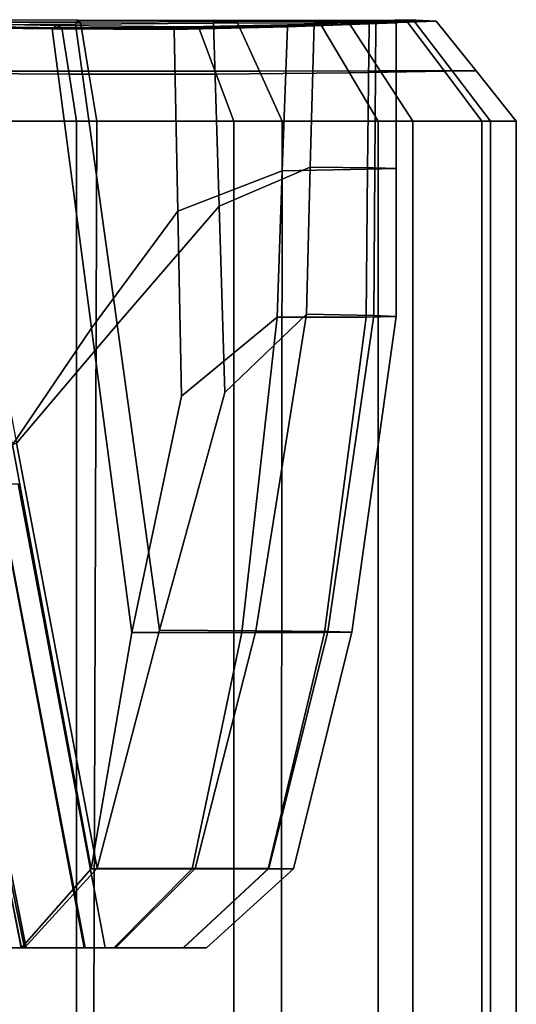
# Model space of a CAD drawing. Extents: x -0.97 to 0.97, y -3.2 to 2.94.
# Tile 13 of 44: x 0.56 to 0.86, y -1.91 to -1.3. Entities that reach past the tile are written whole.
import ezdxf

# ---------------------------------------------------------------- set-up
doc = ezdxf.new("R2010")
doc.units = 0

msp = doc.modelspace()

# ---------------------------------------------------------------- linework, layer by layer
for points in [[(0.59907, -1.33573, -0.18461), (0.48876, -1.33579, -0.18191), (0.49469, -1.30535, -0.15181), (0.5941, -1.30524, -0.15624)], [(0.59222, -1.30404, -0.1399), (0.5941, -1.30524, -0.15624), (0.49469, -1.30535, -0.15181), (0.49952, -1.30381, -0.13452)], [(0.59222, -1.30404, -0.1399), (0.49952, -1.30381, -0.13452), (0.50508, -1.30716, -0.11756), (0.59087, -1.30651, -0.12392)], [(0.59222, -1.30404, -0.1399), (0.59087, -1.30651, -0.12392), (0.67645, -1.30604, -0.04026), (0.68355, -1.3043, -0.0522)], [(0.59222, -1.30404, -0.1399), (0.68355, -1.3043, -0.0522), (0.69095, -1.30499, -0.06442), (0.5941, -1.30524, -0.15624)], [(0.59907, -1.33573, -0.18461), (0.5941, -1.30524, -0.15624), (0.69095, -1.30499, -0.06442), (0.7049, -1.3356, -0.08616)], [(0.74918, -1.30428, 0.14323), (0.68355, -1.3043, -0.0522), (0.67645, -1.30604, -0.04026), (0.7389, -1.3058, 0.15053)], [(0.74918, -1.30428, 0.14323), (0.75975, -1.3048, 0.13577), (0.69095, -1.30499, -0.06442), (0.68355, -1.3043, -0.0522)], [(0.77981, -1.3355, 0.12219), (0.7049, -1.3356, -0.08616), (0.69095, -1.30499, -0.06442), (0.75975, -1.3048, 0.13577)], [(0.73265, -1.30672, 0.85674), (0.78463, -1.30478, 0.706), (0.77293, -1.30631, 0.70304), (0.72236, -1.30823, 0.84947)], [(0.73265, -1.30672, 0.85674), (0.74319, -1.30722, 0.86419), (0.7967, -1.3053, 0.70905), (0.78463, -1.30478, 0.706)], [(0.74918, -1.30428, 0.14323), (0.7389, -1.3058, 0.15053), (0.77706, -1.3057, 0.37269), (0.78876, -1.30417, 0.36968)], [(0.76085, -1.33672, 0.87695), (0.81965, -1.33575, 0.71457), (0.7967, -1.3053, 0.70905), (0.74319, -1.30722, 0.86419)], [(0.74918, -1.30428, 0.14323), (0.78876, -1.30417, 0.36968), (0.80084, -1.30469, 0.36663), (0.75975, -1.3048, 0.13577)], [(0.77981, -1.3355, 0.12219), (0.75975, -1.3048, 0.13577), (0.80084, -1.30469, 0.36663), (0.82439, -1.33545, 0.36091)], [(0.80196, -1.30414, 0.55046), (0.78979, -1.30567, 0.55049), (0.77293, -1.30631, 0.70304), (0.78463, -1.30478, 0.706)], [(0.80196, -1.30414, 0.55046), (0.78876, -1.30417, 0.36968), (0.77706, -1.3057, 0.37269), (0.78979, -1.30567, 0.55049)], [(0.80196, -1.30414, 0.55046), (0.78463, -1.30478, 0.706), (0.7967, -1.3053, 0.70905), (0.81454, -1.30466, 0.55046)], [(0.80196, -1.30414, 0.55046), (0.81454, -1.30466, 0.55046), (0.80084, -1.30469, 0.36663), (0.78876, -1.30417, 0.36968)], [(0.83925, -1.33543, 0.55046), (0.81454, -1.30466, 0.55046), (0.7967, -1.3053, 0.70905), (0.81965, -1.33575, 0.71457)], [(0.83925, -1.33543, 0.55046), (0.82439, -1.33545, 0.36091), (0.80084, -1.30469, 0.36663), (0.81454, -1.30466, 0.55046)], [(0.58695, -1.33753, 1.08816), (0.58242, -1.30879, 1.06691), (0.49694, -1.30756, 1.09471), (0.49225, -1.3369, 1.11459)], [(0.57914, -1.30735, 1.05153), (0.49998, -1.3057, 1.07805), (0.49694, -1.30756, 1.09471), (0.58242, -1.30879, 1.06691)], [(0.57914, -1.30735, 1.05153), (0.57635, -1.30953, 1.03643), (0.50375, -1.30872, 1.06164), (0.49998, -1.3057, 1.07805)], [(0.6009, -1.49491, 1.03181), (0.55183, -1.5671, 1.05723), (0.50375, -1.30872, 1.06164), (0.57635, -1.30953, 1.03643)], [(0.61666, -1.49266, -0.11632), (0.59087, -1.30651, -0.12392), (0.50508, -1.30716, -0.11756), (0.55431, -1.56614, -0.10724)], [(0.57914, -1.30735, 1.05153), (0.65962, -1.30817, 0.97961), (0.65215, -1.30984, 0.9679), (0.57635, -1.30953, 1.03643)], [(0.6009, -1.49491, 1.03181), (0.57635, -1.30953, 1.03643), (0.65215, -1.30984, 0.9679), (0.65426, -1.42246, 0.96421)], [(0.57914, -1.30735, 1.05153), (0.58242, -1.30879, 1.06691), (0.66732, -1.3089, 0.99157), (0.65962, -1.30817, 0.97961)], [(0.58695, -1.33753, 1.08816), (0.67817, -1.33757, 1.01051), (0.66732, -1.3089, 0.99157), (0.58242, -1.30879, 1.06691)], [(0.61666, -1.49266, -0.11632), (0.67987, -1.41939, -0.03534), (0.67645, -1.30604, -0.04026), (0.59087, -1.30651, -0.12392)], [(0.73265, -1.30672, 0.85674), (0.72236, -1.30823, 0.84947), (0.65215, -1.30984, 0.9679), (0.65962, -1.30817, 0.97961)], [(0.71906, -1.39746, 0.84743), (0.65426, -1.42246, 0.96421), (0.65215, -1.30984, 0.9679), (0.72236, -1.30823, 0.84947)], [(0.73265, -1.30672, 0.85674), (0.65962, -1.30817, 0.97961), (0.66732, -1.3089, 0.99157), (0.74319, -1.30722, 0.86419)], [(0.76085, -1.33672, 0.87695), (0.74319, -1.30722, 0.86419), (0.66732, -1.3089, 0.99157), (0.67817, -1.33757, 1.01051)], [(0.73646, -1.39524, 0.15442), (0.7389, -1.3058, 0.15053), (0.67645, -1.30604, -0.04026), (0.67987, -1.41939, -0.03534)], [(0.71906, -1.39746, 0.84743), (0.72236, -1.30823, 0.84947), (0.77293, -1.30631, 0.70304), (0.77197, -1.39642, 0.70297)], [(0.73646, -1.39524, 0.15442), (0.77639, -1.3956, 0.37598), (0.77706, -1.3057, 0.37269), (0.7389, -1.3058, 0.15053)], [(0.78965, -1.3959, 0.55232), (0.77197, -1.39642, 0.70297), (0.77293, -1.30631, 0.70304), (0.78979, -1.30567, 0.55049)], [(0.78965, -1.3959, 0.55232), (0.78979, -1.30567, 0.55049), (0.77706, -1.3057, 0.37269), (0.77639, -1.3956, 0.37598)], [(0.59907, -1.33573, -0.18461), (0.60409, -1.36673, -0.21318), (0.4828, -1.36673, -0.21223), (0.48876, -1.33579, -0.18191)], [(0.59907, -1.33573, -0.18461), (0.7049, -1.3356, -0.08616), (0.71897, -1.36673, -0.10806), (0.60409, -1.36673, -0.21318)], [(0.77981, -1.3355, 0.12219), (0.80003, -1.36673, 0.10851), (0.71897, -1.36673, -0.10806), (0.7049, -1.3356, -0.08616)], [(0.76085, -1.33672, 0.87695), (0.77863, -1.36673, 0.8898), (0.84278, -1.36673, 0.72013), (0.81965, -1.33575, 0.71457)], [(0.77981, -1.3355, 0.12219), (0.82439, -1.33545, 0.36091), (0.84813, -1.36673, 0.35514), (0.80003, -1.36673, 0.10851)], [(0.83925, -1.33543, 0.55046), (0.81965, -1.33575, 0.71457), (0.84278, -1.36673, 0.72013), (0.86417, -1.36673, 0.55046)], [(0.83925, -1.33543, 0.55046), (0.86417, -1.36673, 0.55046), (0.84813, -1.36673, 0.35514), (0.82439, -1.33545, 0.36091)], [(0.58695, -1.33753, 1.08816), (0.49225, -1.3369, 1.11459), (0.48753, -1.36673, 1.13453), (0.59151, -1.36673, 1.10951)], [(0.58695, -1.33753, 1.08816), (0.59151, -1.36673, 1.10951), (0.68908, -1.36673, 1.02956), (0.67817, -1.33757, 1.01051)], [(0.76085, -1.33672, 0.87695), (0.67817, -1.33757, 1.01051), (0.68908, -1.36673, 1.02956), (0.77863, -1.36673, 0.8898)], [(0.6018, -2.04184, -0.21502), (0.47692, -2.04184, -0.21589), (0.4828, -1.36673, -0.21223), (0.60409, -1.36673, -0.21318)], [(0.59151, -2.04184, 1.10951), (0.59151, -1.36673, 1.10951), (0.48753, -1.36673, 1.13453), (0.48932, -2.03383, 1.1394)], [(0.59151, -2.04184, 1.10951), (0.68908, -2.04184, 1.02956), (0.68908, -1.36673, 1.02956), (0.59151, -1.36673, 1.10951)], [(0.6018, -2.04184, -0.21502), (0.60409, -1.36673, -0.21318), (0.71897, -1.36673, -0.10806), (0.7184, -2.04184, -0.10852)], [(0.77863, -2.04184, 0.8898), (0.77863, -1.36673, 0.8898), (0.68908, -1.36673, 1.02956), (0.68908, -2.04184, 1.02956)], [(0.80003, -2.04184, 0.10851), (0.7184, -2.04184, -0.10852), (0.71897, -1.36673, -0.10806), (0.80003, -1.36673, 0.10851)], [(0.77863, -2.04184, 0.8898), (0.84278, -2.04184, 0.72013), (0.84278, -1.36673, 0.72013), (0.77863, -1.36673, 0.8898)], [(0.80003, -2.04184, 0.10851), (0.80003, -1.36673, 0.10851), (0.84813, -1.36673, 0.35514), (0.84813, -2.04184, 0.35514)], [(0.86417, -2.04184, 0.55046), (0.86417, -1.36673, 0.55046), (0.84278, -1.36673, 0.72013), (0.84278, -2.04184, 0.72013)], [(0.86417, -2.04184, 0.55046), (0.84813, -2.04184, 0.35514), (0.84813, -1.36673, 0.35514), (0.86417, -1.36673, 0.55046)], [(0.73646, -1.39524, 0.15442), (0.67987, -1.41939, -0.03534), (0.68348, -1.53467, -0.03054), (0.73415, -1.48619, 0.15826)], [(0.71906, -1.39746, 0.84743), (0.77197, -1.39642, 0.70297), (0.77119, -1.48806, 0.70295), (0.71587, -1.48819, 0.84547)], [(0.73646, -1.39524, 0.15442), (0.73415, -1.48619, 0.15826), (0.77591, -1.48703, 0.37927), (0.77639, -1.3956, 0.37598)], [(0.78965, -1.3959, 0.55232), (0.78973, -1.48766, 0.55419), (0.77119, -1.48806, 0.70295), (0.77197, -1.39642, 0.70297)], [(0.78965, -1.3959, 0.55232), (0.77639, -1.3956, 0.37598), (0.77591, -1.48703, 0.37927), (0.78973, -1.48766, 0.55419)], [(0.71906, -1.39746, 0.84743), (0.71587, -1.48819, 0.84547), (0.65653, -1.537, 0.96065), (0.65426, -1.42246, 0.96421)], [(0.61666, -1.49266, -0.11632), (0.64293, -1.68197, -0.10886), (0.68348, -1.53467, -0.03054), (0.67987, -1.41939, -0.03534)], [(0.6009, -1.49491, 1.03181), (0.65426, -1.42246, 0.96421), (0.65653, -1.537, 0.96065), (0.62592, -1.68344, 1.02738)], [(0.69407, -1.68344, 0.87024), (0.62592, -1.68344, 1.02738), (0.65653, -1.537, 0.96065), (0.71587, -1.48819, 0.84547)], [(0.70265, -1.68244, 0.14135), (0.73415, -1.48619, 0.15826), (0.68348, -1.53467, -0.03054), (0.64293, -1.68197, -0.10886)], [(0.69407, -1.68344, 0.87024), (0.71587, -1.48819, 0.84547), (0.77119, -1.48806, 0.70295), (0.7452, -1.68338, 0.71219)], [(0.70265, -1.68244, 0.14135), (0.74742, -1.68286, 0.36919), (0.77591, -1.48703, 0.37927), (0.73415, -1.48619, 0.15826)], [(0.76229, -1.68318, 0.55232), (0.7452, -1.68338, 0.71219), (0.77119, -1.48806, 0.70295), (0.78973, -1.48766, 0.55419)], [(0.76229, -1.68318, 0.55232), (0.78973, -1.48766, 0.55419), (0.77591, -1.48703, 0.37927), (0.74742, -1.68286, 0.36919)], [(0.61666, -1.49266, -0.11632), (0.55431, -1.56614, -0.10724), (0.60428, -1.82952, -0.09702), (0.64293, -1.68197, -0.10886)], [(0.6009, -1.49491, 1.03181), (0.62592, -1.68344, 1.02738), (0.60067, -1.82988, 1.05303), (0.55183, -1.5671, 1.05723)], [(0.49989, -1.59136, 1.04744), (0.55183, -1.5671, 1.05723), (0.60067, -1.82988, 1.05303), (0.55742, -1.8787, 1.04497)], [(0.50027, -1.59094, -0.02683), (0.55933, -1.8787, -0.01538), (0.60428, -1.82952, -0.09702), (0.55431, -1.56614, -0.10724)], [(0.49989, -1.59136, 1.04744), (0.55742, -1.8787, 1.04497), (0.53124, -1.8787, 0.99055), (0.47348, -1.59155, 0.99118)], [(0.501, -1.59154, 0.8772), (0.47348, -1.59155, 0.99118), (0.53124, -1.8787, 0.99055), (0.55721, -1.8787, 0.87712)], [(0.50027, -1.59094, -0.02683), (0.47598, -1.5913, 0.09488), (0.5355, -1.8787, 0.10522), (0.55933, -1.8787, -0.01538)], [(0.50287, -1.59142, 0.22791), (0.56024, -1.8787, 0.23394), (0.5355, -1.8787, 0.10522), (0.47598, -1.5913, 0.09488)], [(0.501, -1.59154, 0.8772), (0.55721, -1.8787, 0.87712), (0.59624, -1.8787, 0.72399), (0.54185, -1.59145, 0.7241)], [(0.50287, -1.59142, 0.22791), (0.54224, -1.59142, 0.37789), (0.597, -1.8787, 0.37946), (0.56024, -1.8787, 0.23394)], [(0.55541, -1.59142, 0.55047), (0.54185, -1.59145, 0.7241), (0.59624, -1.8787, 0.72399), (0.60925, -1.8787, 0.55046)], [(0.55541, -1.59142, 0.55047), (0.60925, -1.8787, 0.55046), (0.597, -1.8787, 0.37946), (0.54224, -1.59142, 0.37789)], [(0.69407, -1.68344, 0.87024), (0.66333, -1.82988, 0.88658), (0.60067, -1.82988, 1.05303), (0.62592, -1.68344, 1.02738)], [(0.70265, -1.68244, 0.14135), (0.64293, -1.68197, -0.10886), (0.60428, -1.82952, -0.09702), (0.66516, -1.82963, 0.14235)], [(0.69407, -1.68344, 0.87024), (0.7452, -1.68338, 0.71219), (0.71033, -1.82987, 0.71944), (0.66333, -1.82988, 0.88658)], [(0.70265, -1.68244, 0.14135), (0.66516, -1.82963, 0.14235), (0.71081, -1.82974, 0.36418), (0.74742, -1.68286, 0.36919)], [(0.76229, -1.68318, 0.55232), (0.72601, -1.82982, 0.55093), (0.71033, -1.82987, 0.71944), (0.7452, -1.68338, 0.71219)], [(0.76229, -1.68318, 0.55232), (0.74742, -1.68286, 0.36919), (0.71081, -1.82974, 0.36418), (0.72601, -1.82982, 0.55093)], [(0.61473, -1.8787, 0.88607), (0.55742, -1.8787, 1.04497), (0.60067, -1.82988, 1.05303), (0.66333, -1.82988, 0.88658)], [(0.61569, -1.8787, 0.17919), (0.66516, -1.82963, 0.14235), (0.60428, -1.82952, -0.09702), (0.55933, -1.8787, -0.01538)], [(0.61473, -1.8787, 0.88607), (0.66333, -1.82988, 0.88658), (0.71033, -1.82987, 0.71944), (0.65772, -1.8787, 0.72271)], [(0.61569, -1.8787, 0.17919), (0.65796, -1.8787, 0.36929), (0.71081, -1.82974, 0.36418), (0.66516, -1.82963, 0.14235)], [(0.67205, -1.8787, 0.55046), (0.65772, -1.8787, 0.72271), (0.71033, -1.82987, 0.71944), (0.72601, -1.82982, 0.55093)], [(0.67205, -1.8787, 0.55046), (0.72601, -1.82982, 0.55093), (0.71081, -1.82974, 0.36418), (0.65796, -1.8787, 0.36929)], [(0.61473, -1.8787, 0.88607), (0.55721, -1.8787, 0.87712), (0.53124, -1.8787, 0.99055), (0.55742, -1.8787, 1.04497)], [(0.61569, -1.8787, 0.17919), (0.55933, -1.8787, -0.01538), (0.5355, -1.8787, 0.10522), (0.56024, -1.8787, 0.23394)], [(0.61473, -1.8787, 0.88607), (0.65772, -1.8787, 0.72271), (0.59624, -1.8787, 0.72399), (0.55721, -1.8787, 0.87712)], [(0.61569, -1.8787, 0.17919), (0.56024, -1.8787, 0.23394), (0.597, -1.8787, 0.37946), (0.65796, -1.8787, 0.36929)], [(0.67205, -1.8787, 0.55046), (0.60925, -1.8787, 0.55046), (0.59624, -1.8787, 0.72399), (0.65772, -1.8787, 0.72271)], [(0.67205, -1.8787, 0.55046), (0.65796, -1.8787, 0.36929), (0.597, -1.8787, 0.37946), (0.60925, -1.8787, 0.55046)]]:
    msp.add_3dface(points)

doc.saveas('drawing.dxf')
